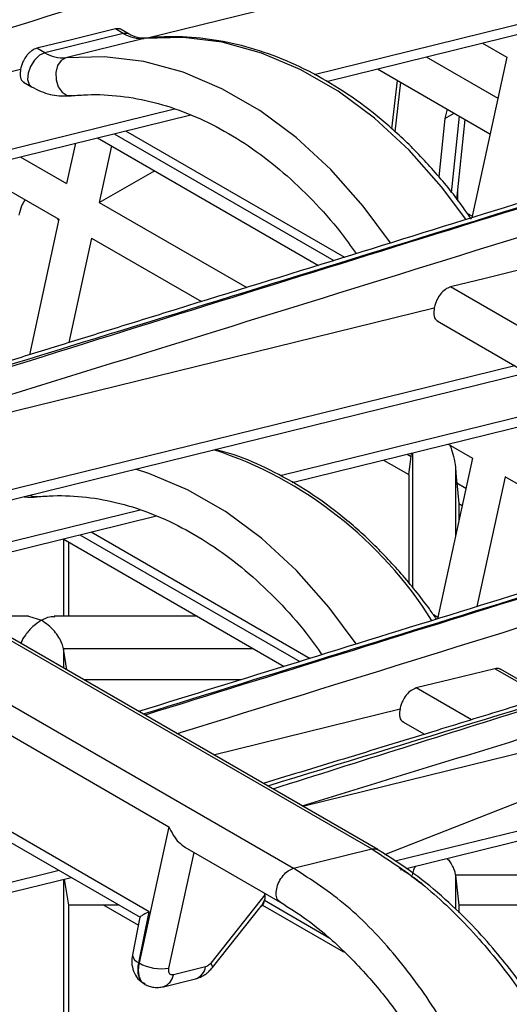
# Model space of a CAD drawing. Header units: millimetres. Extents: x 16 to 503, y 3 to 290.
# Tile 38 of 169: x 109.93 to 112.38, y 82.83 to 87.75. Entities that reach past the tile are written whole.
import ezdxf

# ---------------------------------------------------------------- set-up
doc = ezdxf.new("R2010")
doc.units = ezdxf.units.MM

msp = doc.modelspace()

# ---------------------------------------------------------------- linework, layer by layer
at = {"color": 7, "linetype": 'Continuous', "lineweight": 25}
for p, q in [((93.0875, 94.3465), (111.6899, 83.6076)), ((111.7192, 83.6045), (93.1169, 94.3434)), ((92.6954, 94.2499), (111.2977, 83.511)), ((93.1496, 93.8359), (110.675, 83.7188)), ((110.5609, 87.6598), (114.0125, 88.5094)), ((114.7808, 88.3092), (111.4013, 87.4773)), ((111.462, 87.4431), (114.8622, 88.2801)), ((110.4472, 87.6832), (110.4078, 87.706)), ((110.4765, 87.6802), (110.437, 87.703)), ((110.4472, 87.6832), (110.0551, 87.5867)), ((110.5522, 87.6585), (110.16, 87.562)), ((110.0551, 87.5867), (110.0154, 87.6096)), ((112.2423, 87.6352), (112.363, 87.5655)), ((111.961, 87.566), (112.3183, 87.3597)), ((112.363, 87.5655), (112.1885, 86.7619)), ((106.4483, 86.6474), (109.9342, 87.5055)), ((111.7168, 87.5059), (112.2795, 87.181)), ((111.8155, 87.4489), (111.7868, 87.2067)), ((109.9484, 87.4401), (109.9882, 87.4171)), ((111.8327, 87.439), (111.8034, 87.1921)), ((110.7025, 87.3053), (106.9211, 86.3744)), ((112.0655, 87.3046), (112.0536, 87.2581)), ((106.9807, 86.34), (110.7839, 87.2762)), ((112.0536, 87.2581), (112.0238, 86.9665)), ((112.0536, 87.2581), (112.0998, 87.2848)), ((112.0879, 86.8862), (112.1269, 87.2691)), ((112.1141, 86.8533), (112.1549, 87.253)), ((110.3183, 87.1616), (111.4223, 86.5243)), ((110.4017, 87.1821), (111.4997, 86.5483)), ((110.4581, 87.196), (111.552, 86.5645)), ((110.2076, 87.1343), (110.1639, 86.9331)), ((110.3883, 87.1212), (110.327, 86.8389)), ((109.9326, 87.0667), (110.1639, 86.9331)), ((109.6884, 87.0065), (110.1251, 86.7545)), ((112.1192, 86.847), (112.1186, 86.8975)), ((110.327, 86.8389), (111.0642, 86.4134)), ((110.1187, 86.7582), (110.1233, 86.7463)), ((112.1901, 86.7693), (112.1682, 86.7819)), ((110.1251, 86.7545), (109.978, 86.0771)), ((110.2882, 86.6603), (110.1748, 86.138)), ((110.2882, 86.6603), (110.8376, 86.3432)), ((112.5027, 86.1737), (112.0823, 86.4164)), ((108.5152, 85.4542), (112.0012, 86.3123)), ((112.0154, 86.2469), (112.4359, 86.0041)), ((112.4045, 86.0222), (108.988, 85.1812)), ((109.0477, 85.1468), (112.4677, 85.9887)), ((113.0572, 85.9227), (111.2303, 85.473)), ((111.291, 85.4389), (113.1427, 85.8947)), ((112.0713, 85.6309), (112.192, 85.5613)), ((111.865, 85.5802), (111.885, 85.5686)), ((111.885, 85.5686), (111.8869, 85.5855)), ((111.8923, 85.5869), (111.8923, 84.9127)), ((111.7478, 85.5513), (111.8741, 85.4783)), ((111.8741, 85.4783), (111.885, 85.5686)), ((112.192, 85.5613), (112.0175, 84.7576)), ((111.8741, 85.4783), (111.8741, 84.9355)), ((112.1065, 85.5166), (112.1065, 85.1677)), ((112.1138, 85.4366), (112.1247, 85.3337)), ((112.1138, 85.4366), (112.1592, 85.4103)), ((112.3552, 85.4671), (112.2144, 84.8187)), ((113.0364, 85.0738), (112.3552, 85.4671)), ((112.1247, 85.3337), (112.1247, 85.2513)), ((112.1247, 85.3337), (112.1406, 85.3245)), ((110.5315, 85.301), (109.304, 84.9988)), ((109.3636, 84.9644), (110.6129, 85.2719)), ((110.2871, 85.1917), (111.381, 84.5602)), ((110.1473, 85.1573), (111.2513, 84.52)), ((110.1481, 85.1569), (110.1481, 84.7707)), ((110.1725, 85.1428), (110.1725, 84.7707)), ((110.2307, 85.1779), (111.3287, 84.544)), ((110.5764, 83.2935), (107.7529, 84.9235)), ((107.8316, 84.8242), (110.5311, 83.2658)), ((109.9736, 84.7707), (109.6991, 84.7707)), ((109.9732, 84.7705), (110.0379, 84.7503)), ((110.8171, 84.7707), (110.1021, 84.7707)), ((112.0191, 84.765), (111.9971, 84.7776)), ((110.1648, 84.5019), (110.1481, 84.6084)), ((110.1481, 84.6084), (110.1481, 84.5115)), ((111.0982, 84.6084), (110.1481, 84.6084)), ((111.3436, 83.8214), (114.1084, 84.502)), ((111.7544, 83.5804), (114.1084, 84.502)), ((112.5513, 84.3655), (112.3037, 84.5085)), ((112.567, 84.3704), (112.3329, 84.5055)), ((111.034, 84.4527), (110.2499, 84.4527)), ((112.1867, 84.2531), (111.9113, 84.4121)), ((110.8981, 84.0786), (111.8301, 84.308)), ((111.8444, 84.2426), (111.9515, 84.1807)), ((114.0212, 84.0911), (111.8063, 83.5459)), ((111.8602, 83.5101), (113.9954, 84.0357)), ((110.675, 83.7188), (110.5261, 83.0378)), ((110.7553, 83.616), (111.2309, 83.3415)), ((110.6754, 83.0119), (110.8017, 83.5893)), ((111.2977, 83.511), (111.6899, 83.6076)), ((111.7372, 83.5736), (111.7393, 83.5744)), ((110.1266, 83.4993), (108.817, 83.1769)), ((108.8766, 83.1425), (110.1862, 83.4649)), ((111.8326, 83.5033), (111.8397, 83.505)), ((112.1065, 83.4773), (112.1247, 83.3258)), ((112.1065, 83.4773), (112.1065, 83.3069)), ((113.0575, 83.4773), (112.1065, 83.4773)), ((110.1481, 83.4555), (110.1481, 82.506)), ((110.1516, 83.4564), (110.1725, 83.3258)), ((111.1552, 83.3777), (110.8843, 83.0371)), ((111.1552, 83.3777), (111.1549, 83.3854)), ((110.1725, 83.3258), (110.1725, 82.506)), ((110.4272, 83.3258), (110.1725, 83.3258)), ((110.3504, 83.3258), (110.5224, 83.2265)), ((110.8926, 83.0148), (111.1301, 83.3135)), ((111.142, 83.3271), (111.5473, 83.0931)), ((111.1443, 83.3258), (111.1428, 83.3258)), ((111.1525, 83.3495), (111.1542, 83.3579)), ((111.48, 83.1605), (111.1525, 83.3495)), ((112.1247, 83.3258), (112.1247, 83.2893)), ((113.3201, 83.3258), (112.1247, 83.3258)), ((112.1262, 83.2878), (112.1262, 83.3258)), ((110.5306, 83.2668), (110.4925, 83.079)), ((110.5246, 83.0387), (110.5764, 83.2935)), ((110.5246, 83.0387), (110.5261, 83.0378)), ((110.8584, 83.0183), (110.6976, 82.9787)), ((110.6474, 82.9189), (110.8082, 82.9585))]:
    msp.add_line(p, q, dxfattribs=at)
at = {"color": 7, "linetype": 'Continuous', "lineweight": 25, "flags": 128}
for points in [[(110.4078, 87.706), (110.1881, 87.652), (110.0154, 87.6096)], [(110.4756, 87.6807), (110.4708, 87.6828), (110.4472, 87.6832)], [(112.1591, 86.7552), (112.038, 86.9173), (111.8763, 87.0994), (111.7032, 87.2591), (111.5209, 87.3944), (111.3316, 87.5037), (111.1376, 87.5856), (110.9415, 87.6391), (110.7455, 87.6635), (110.5522, 87.6585)], [(110.0551, 87.5867), (110.0286, 87.574), (110.0034, 87.55), (109.9831, 87.5185), (109.971, 87.4843), (109.9688, 87.4525), (109.9769, 87.428), (109.9883, 87.4171)], [(110.16, 87.562), (110.1363, 87.5486), (110.1186, 87.5229), (110.1097, 87.4887), (110.1109, 87.4513), (110.1221, 87.4164), (110.1416, 87.3892), (110.1663, 87.3739), (110.1925, 87.3729)], [(111.7818, 86.637), (111.6459, 86.8208), (111.4842, 87.0028), (111.3111, 87.1625), (111.1287, 87.2979), (110.9394, 87.4071), (110.7455, 87.489), (110.5493, 87.5425), (110.3534, 87.5669), (110.16, 87.562)], [(110.327, 86.8389), (110.5941, 86.9912), (110.6039, 86.9968)], [(112.4747, 86.5128), (112.255, 86.4588), (112.0823, 86.4164)], [(111.6108, 84.6327), (111.4749, 84.8165), (111.3132, 84.9986), (111.1401, 85.1583), (110.9577, 85.2936), (110.7684, 85.4029), (110.5745, 85.4848), (110.5078, 85.5062)], [(109.981, 85.3765), (109.9953, 85.3696), (110.0215, 85.3686)], [(112.3037, 84.5085), (112.084, 84.4545), (111.9113, 84.4121)], [(110.8926, 83.0148), (110.893, 83.0155), (110.8933, 83.0204), (110.8904, 83.0277), (110.8843, 83.0371)]]:
    msp.add_lwpolyline(points, dxfattribs=at)
at = {"color": 7, "linetype": 'Continuous', "lineweight": 25}
for centre, radius, start, end in [((110.5377, 87.8323), 0.1744, 238.734, 274.7515), ((110.1456, 87.7358), 0.1744, 238.734, 274.7515), ((110.2564, 83.6598), 2.0468, 32.2179, 71.6768), ((110.5393, 83.0834), 0.0471, 185.3701, 251.7892), ((110.6368, 83.2322), 0.2237, 240.3438, 279.949), ((110.7845, 83.0294), 0.0747, 288.445, 351.4756), ((110.6238, 82.9897), 0.0746, 288.1127, 351.4952)]:
    msp.add_arc(centre, radius, start, end, dxfattribs=at)
for points, knots in [([(116.0748, 89.8033), (115.9053, 89.7507), (115.5689, 89.6462), (115.0879, 89.4968), (114.654, 89.3621), (114.2872, 89.2482), (113.8959, 89.1267), (113.4538, 88.9894), (112.7954, 88.7849), (111.9893, 88.5347), (111.0878, 88.2549), (110.2311, 87.9891), (109.4156, 87.7362), (108.7778, 87.5385), (108.3219, 87.3974), (108.0533, 87.3143), (107.7763, 87.2287), (107.4656, 87.1327), (107.0961, 87.019), (106.6838, 86.8922), (106.3938, 86.8045), (106.251, 86.7613)], [0, 0, 0, 0, 0.051801, 0.102853, 0.147069, 0.184452, 0.215, 0.266675, 0.319612, 0.416281, 0.513066, 0.595161, 0.678113, 0.762254, 0.790013, 0.817346, 0.844257, 0.874614, 0.912093, 0.956699, 1, 1, 1, 1]), ([(116.121, 89.7968), (114.2843, 89.2267), (111.7261, 88.4326), (108.4473, 87.4139), (106.998, 86.9695), (106.2733, 86.7473)], [0, 0, 0, 0, 0.56, 0.780001, 1, 1, 1, 1]), ([(116.1236, 89.7953), (114.2881, 89.2245), (111.7315, 88.4294), (108.4527, 87.4108), (107.0167, 86.9587), (106.2988, 86.7327)], [0, 0, 0, 0, 0.56, 0.780001, 1, 1, 1, 1]), ([(106.4458, 86.6488), (107.2456, 86.8956), (108.8564, 87.3924), (111.2892, 88.1488), (113.7317, 88.9072), (115.3607, 89.4132), (116.1752, 89.6663)], [0, 0, 0, 0, 0.2474328, 0.498286, 0.7491426, 1, 1, 1, 1]), ([(118.1417, 88.6101), (117.9723, 88.5575), (117.6359, 88.453), (117.1548, 88.3036), (116.7209, 88.1689), (116.3541, 88.0549), (115.9628, 87.9335), (115.5207, 87.7962), (114.8623, 87.5917), (114.0563, 87.3415), (113.1548, 87.0617), (112.2981, 86.7959), (111.4826, 86.543), (110.8447, 86.3453), (110.3888, 86.2042), (110.1202, 86.1211), (109.8432, 86.0355), (109.5325, 85.9395), (109.1631, 85.8258), (108.7507, 85.699), (108.4607, 85.6113), (108.3179, 85.5681)], [0, 0, 0, 0, 0.0518, 0.102853, 0.147069, 0.184451, 0.215, 0.266675, 0.319612, 0.416281, 0.513066, 0.595161, 0.678113, 0.762254, 0.790013, 0.817346, 0.844257, 0.874614, 0.912093, 0.956699, 1, 1, 1, 1]), ([(118.1879, 88.6036), (116.3512, 88.0334), (113.793, 87.2393), (110.5142, 86.2207), (109.0649, 85.7763), (108.3403, 85.5541)], [0, 0, 0, 0, 0.56, 0.780001, 1, 1, 1, 1]), ([(118.1905, 88.6021), (116.355, 88.0313), (113.7984, 87.2362), (110.5196, 86.2176), (109.0837, 85.7655), (108.3657, 85.5394)], [0, 0, 0, 0, 0.56, 0.780001, 1, 1, 1, 1]), ([(108.5127, 85.4556), (109.3126, 85.7023), (110.9234, 86.1992), (113.3562, 86.9556), (115.7986, 87.714), (117.4276, 88.22), (118.2421, 88.4731)], [0, 0, 0, 0, 0.247433, 0.498286, 0.749143, 1, 1, 1, 1]), ([(110.4373, 87.7024), (110.4352, 87.7036), (110.4269, 87.7085), (110.416, 87.7071), (110.4078, 87.706)], [0, 0, 0, 0, 0.247995, 1, 1, 1, 1]), ([(110.5586, 87.6596), (110.5523, 87.6593), (110.5329, 87.6584), (110.5048, 87.6651), (110.4826, 87.677), (110.4765, 87.6802)], [0, 0, 0, 0, 0.261089, 0.799326, 1, 1, 1, 1]), ([(112.187, 86.755), (112.174, 86.7738), (112.1175, 86.8557), (112.0087, 86.99), (111.8574, 87.1497), (111.6963, 87.2901), (111.5275, 87.4104), (111.3526, 87.509), (111.1735, 87.5848), (110.9922, 87.6371), (110.8106, 87.665), (110.6659, 87.6688), (110.5827, 87.6617), (110.5586, 87.6596)], [0, 0, 0, 0, 0.030955, 0.13436, 0.237837, 0.341313, 0.44474, 0.54805, 0.651159, 0.75397, 0.856404, 0.958426, 1, 1, 1, 1]), ([(110.0154, 87.6096), (110.0068, 87.6063), (109.9938, 87.6013), (109.9766, 87.5865), (109.9617, 87.57), (109.949, 87.5495), (109.939, 87.5263), (109.9359, 87.5127), (109.9342, 87.5055)], [0, 0, 0, 0, 0.243189, 0.36988, 0.499604, 0.70981, 0.845011, 1, 1, 1, 1]), ([(109.9342, 87.5055), (109.9327, 87.4938), (109.9296, 87.4693), (109.9382, 87.4464), (109.9488, 87.4414), (109.9518, 87.4399)], [0, 0, 0, 0, 0.399091, 0.830527, 1, 1, 1, 1]), ([(109.9882, 87.4171), (110.0044, 87.4087), (110.0484, 87.3858), (110.1161, 87.3689), (110.1661, 87.3709), (110.1861, 87.3718)], [0, 0, 0, 0, 0.258031, 0.703748, 1, 1, 1, 1]), ([(110.1861, 87.3718), (110.2135, 87.374), (110.295, 87.3805), (110.4334, 87.3736), (110.6006, 87.3426), (110.7675, 87.2879), (110.9321, 87.2104), (111.0927, 87.111), (111.2477, 86.991), (111.3947, 86.8507), (111.517, 86.7148), (111.5848, 86.6192), (111.6107, 86.5827)], [0, 0, 0, 0, 0.056022, 0.166986, 0.277628, 0.387729, 0.497316, 0.606496, 0.715395, 0.824121, 0.932757, 1, 1, 1, 1]), ([(120.9701, 86.9773), (120.8007, 86.9247), (120.4643, 86.8202), (119.9832, 86.6708), (119.5493, 86.536), (119.1825, 86.4221), (118.7913, 86.3006), (118.3491, 86.1633), (117.6907, 85.9589), (116.8847, 85.7087), (115.9832, 85.4289), (115.1265, 85.163), (114.311, 84.9101), (113.6731, 84.7125), (113.2172, 84.5714), (112.9487, 84.4883), (112.6716, 84.4026), (112.3609, 84.3067), (111.9915, 84.1929), (111.5791, 84.0661), (111.2892, 83.9785), (111.1463, 83.9353)], [0, 0, 0, 0, 0.0518, 0.102853, 0.147069, 0.184451, 0.215, 0.266675, 0.319612, 0.416281, 0.513066, 0.595161, 0.678113, 0.762254, 0.790013, 0.817346, 0.844257, 0.874614, 0.912093, 0.956699, 1, 1, 1, 1]), ([(121.0163, 86.9708), (119.1797, 86.4006), (116.6214, 85.6065), (113.3427, 84.5878), (111.8933, 84.1435), (111.1687, 83.9213)], [0, 0, 0, 0, 0.56, 0.780001, 1, 1, 1, 1]), ([(109.9276, 86.7752), (109.9308, 86.792), (109.9359, 86.8196), (109.9512, 86.8424), (109.9572, 86.8514)], [0, 0, 0, 0, 0.607927, 1, 1, 1, 1]), ([(112.0823, 86.4164), (112.0737, 86.413), (112.0563, 86.4063), (112.0318, 86.3818), (112.0157, 86.3561), (112.0058, 86.3326), (112.0028, 86.3194), (112.0012, 86.3123)], [0, 0, 0, 0, 0.245147, 0.494476, 0.716961, 0.846487, 1, 1, 1, 1]), ([(112.0012, 86.3123), (111.9996, 86.3005), (111.9965, 86.2761), (112.0051, 86.2532), (112.0157, 86.2482), (112.0187, 86.2467)], [0, 0, 0, 0, 0.399091, 0.830527, 1, 1, 1, 1]), ([(112.0786, 85.6267), (112.0817, 85.6189), (112.0901, 85.5977), (112.1006, 85.5607), (112.1047, 85.53), (112.1065, 85.5166)], [0, 0, 0, 0, 0.249184, 0.672545, 1, 1, 1, 1]), ([(112.0122, 84.756), (112.0005, 84.7731), (111.9452, 84.8532), (111.8377, 84.9857), (111.6864, 85.1454), (111.5252, 85.2858), (111.3565, 85.4063), (111.1815, 85.5039), (111.0307, 85.5709), (110.9381, 85.5957), (110.9061, 85.6043)], [0, 0, 0, 0, 0.0399, 0.18707, 0.334342, 0.481612, 0.628812, 0.775847, 0.922594, 1, 1, 1, 1]), ([(112.1065, 85.5166), (112.1078, 85.5009), (112.11, 85.4738), (112.1126, 85.4477), (112.1138, 85.4366)], [0, 0, 0, 0, 0.575813, 1, 1, 1, 1]), ([(109.9494, 85.3688), (109.9513, 85.3683), (109.9729, 85.3628), (109.995, 85.3652), (110.0151, 85.3675)], [0, 0, 0, 0, 0.088298, 1, 1, 1, 1]), ([(110.0151, 85.3675), (110.0424, 85.3697), (110.1239, 85.3762), (110.2623, 85.3693), (110.4296, 85.3384), (110.5965, 85.2836), (110.7611, 85.2061), (110.9217, 85.1067), (111.0766, 84.9867), (111.2237, 84.8464), (111.346, 84.7105), (111.4138, 84.615), (111.4397, 84.5785)], [0, 0, 0, 0, 0.056022, 0.166986, 0.277628, 0.387729, 0.497316, 0.606496, 0.715395, 0.824121, 0.932757, 1, 1, 1, 1]), ([(113.9182, 85.3475), (113.9073, 85.3441), (113.5798, 85.2424), (112.9837, 85.0574), (112.127, 84.7916), (111.3231, 84.5423), (110.7877, 84.3764), (110.5238, 84.2946)], [0, 0, 0, 0, 0.009601, 0.289523, 0.526958, 0.766874, 1, 1, 1, 1]), ([(113.9325, 85.3312), (113.4575, 85.1836), (112.3295, 84.8333), (111.2007, 84.4836), (110.5472, 84.2811)], [0, 0, 0, 0, 0.421143, 1, 1, 1, 1]), ([(113.9353, 85.328), (113.461, 85.1806), (112.3339, 84.8303), (111.2078, 84.4795), (110.5556, 84.2763)], [0, 0, 0, 0, 0.420839, 1, 1, 1, 1]), ([(110.7149, 84.1843), (110.7243, 84.1872), (111.5452, 84.4408), (112.6515, 84.7856), (113.7463, 85.1255), (114.027, 85.2126)], [0, 0, 0, 0, 0.008552, 0.745836, 1, 1, 1, 1]), ([(114.1569, 84.8353), (113.6024, 84.6628), (112.6121, 84.3548), (111.6274, 84.0436), (111.1941, 83.9066)], [0, 0, 0, 0, 0.560001, 1, 1, 1, 1]), ([(110.0379, 84.7503), (110.0235, 84.7408), (109.995, 84.7219), (109.9608, 84.6822), (109.9402, 84.6508), (109.936, 84.6363), (109.9355, 84.6343)], [0, 0, 0, 0, 0.359954, 0.715532, 0.961151, 1, 1, 1, 1]), ([(110.0379, 84.7503), (110.0523, 84.7579), (110.076, 84.7702), (110.0966, 84.7689), (110.1046, 84.7684)], [0, 0, 0, 0, 0.611671, 1, 1, 1, 1]), ([(110.1481, 84.6084), (110.146, 84.6173), (110.1415, 84.6364), (110.1253, 84.6668), (110.0924, 84.7117), (110.0606, 84.7342), (110.0379, 84.7503)], [0, 0, 0, 0, 0.149714, 0.322143, 0.516776, 1, 1, 1, 1]), ([(111.3412, 83.8228), (111.8019, 83.9645), (112.7344, 84.2512), (113.6718, 84.5424), (114.1461, 84.6897)], [0, 0, 0, 0, 0.494086, 1, 1, 1, 1]), ([(112.3332, 84.5049), (112.3311, 84.5061), (112.3229, 84.5111), (112.3119, 84.5096), (112.3037, 84.5085)], [0, 0, 0, 0, 0.2479954, 1, 1, 1, 1]), ([(111.9113, 84.4121), (111.9027, 84.4087), (111.8853, 84.402), (111.8608, 84.3776), (111.8447, 84.3518), (111.8348, 84.3283), (111.8318, 84.3152), (111.8301, 84.308)], [0, 0, 0, 0, 0.245147, 0.494476, 0.716961, 0.846487, 1, 1, 1, 1]), ([(111.8301, 84.308), (111.8286, 84.2963), (111.8255, 84.2718), (111.8341, 84.2489), (111.8447, 84.2439), (111.8477, 84.2424)], [0, 0, 0, 0, 0.399091, 0.830527, 1, 1, 1, 1]), ([(110.675, 83.7188), (110.6817, 83.7047), (110.6951, 83.6767), (110.7225, 83.6397), (110.7451, 83.624), (110.7557, 83.6167)], [0, 0, 0, 0, 0.347085, 0.692072, 1, 1, 1, 1]), ([(111.6899, 83.6076), (111.6965, 83.6086), (111.7091, 83.6104), (111.7183, 83.6045), (111.7226, 83.6017)], [0, 0, 0, 0, 0.529745, 1, 1, 1, 1]), ([(111.6899, 83.6076), (111.7783, 83.5496), (111.9519, 83.4358), (112.1984, 83.1968), (112.4176, 82.9266), (112.6064, 82.6256), (112.7547, 82.3054), (112.8578, 81.9738), (112.8737, 81.7707), (112.8818, 81.6679)], [0, 0, 0, 0, 0.1480927, 0.2908876, 0.4302136, 0.5673187, 0.7098099, 0.8530168, 1, 1, 1, 1]), ([(112.9129, 81.7131), (112.9085, 81.7701), (112.9003, 81.8776), (112.8662, 82.0397), (112.824, 82.186), (112.7731, 82.3268), (112.717, 82.4569), (112.6582, 82.5752), (112.5849, 82.7081), (112.4739, 82.8849), (112.3343, 83.0686), (112.1881, 83.2312), (112.0517, 83.3629), (111.8941, 83.4935), (111.7815, 83.5644), (111.7221, 83.6018)], [0, 0, 0, 0, 0.084535, 0.159601, 0.2261, 0.284536, 0.350331, 0.402515, 0.446684, 0.535454, 0.655242, 0.727468, 0.808453, 0.898921, 1, 1, 1, 1]), ([(112.0643, 83.5603), (112.0692, 83.5551), (112.0802, 83.5433), (112.0927, 83.521), (112.1027, 83.4981), (112.1053, 83.484), (112.1065, 83.4773)], [0, 0, 0, 0, 0.230131, 0.515452, 0.771184, 1, 1, 1, 1]), ([(111.2329, 83.3418), (111.228, 83.3448), (111.2169, 83.3515), (111.2098, 83.3759), (111.2119, 83.4082), (111.2244, 83.4434), (111.2451, 83.4755), (111.2712, 83.5008), (111.2889, 83.5076), (111.2977, 83.511)], [0, 0, 0, 0, 0.11514, 0.262617, 0.410094, 0.55757, 0.705047, 0.852523, 1, 1, 1, 1]), ([(112.4583, 81.4192), (112.4506, 81.5321), (112.4355, 81.7534), (112.3438, 82.1059), (112.2096, 82.4479), (112.0318, 82.7761), (111.8156, 83.0754), (111.5654, 83.3374), (111.3875, 83.4528), (111.2977, 83.511)], [0, 0, 0, 0, 0.151732, 0.297389, 0.438367, 0.575656, 0.716695, 0.856958, 1, 1, 1, 1]), ([(111.8251, 83.5149), (111.8467, 83.5007), (111.8851, 83.4755), (111.9234, 83.4469), (111.9402, 83.4344)], [0, 0, 0, 0, 0.560509, 1, 1, 1, 1]), ([(111.8923, 83.4773), (111.8939, 83.486), (111.8966, 83.501), (111.9045, 83.5157), (111.9078, 83.5218)], [0, 0, 0, 0, 0.582749, 1, 1, 1, 1]), ([(111.1552, 83.3777), (111.1552, 83.3738), (111.1554, 83.3669), (111.1545, 83.3606), (111.1542, 83.3579)], [0, 0, 0, 0, 0.560647, 1, 1, 1, 1]), ([(111.1542, 83.3579), (111.1494, 83.3458), (111.1429, 83.3291), (111.1321, 83.3175), (111.1292, 83.3143)], [0, 0, 0, 0, 0.7255188, 1, 1, 1, 1]), ([(111.131, 83.3146), (111.1338, 83.3185), (111.137, 83.3231), (111.1441, 83.3264), (111.1451, 83.3269)], [0, 0, 0, 0, 0.85807, 1, 1, 1, 1]), ([(111.1442, 83.3287), (111.145, 83.3288), (111.1466, 83.3291), (111.1493, 83.3371), (111.1515, 83.3455), (111.1525, 83.3495)], [0, 0, 0, 0, 0.341574, 0.679956, 1, 1, 1, 1]), ([(111.2322, 83.341), (111.2758, 83.3138), (111.3585, 83.262), (111.5066, 83.1416), (111.661, 82.9873), (111.8145, 82.7955), (111.9264, 82.6276), (112.0121, 82.4785), (112.0842, 82.3369), (112.1503, 82.1856), (112.2104, 82.0201), (112.2606, 81.8458), (112.3011, 81.6506), (112.3105, 81.5209), (112.3155, 81.4519)], [0, 0, 0, 0, 0.077707, 0.147381, 0.265432, 0.362858, 0.455068, 0.514257, 0.575485, 0.65281, 0.722672, 0.803257, 0.895319, 1, 1, 1, 1]), ([(110.5764, 83.2935), (110.5667, 83.2887), (110.5472, 83.2789), (110.5327, 83.2698), (110.5313, 83.2674), (110.5309, 83.2667)], [0, 0, 0, 0, 0.405713, 0.81302, 1, 1, 1, 1]), ([(110.4925, 83.079), (110.4908, 83.0657), (110.4872, 83.0379), (110.4968, 82.9956), (110.5184, 82.9566), (110.5424, 82.9398), (110.5545, 82.9313)], [0, 0, 0, 0, 0.22712, 0.474411, 0.735353, 1, 1, 1, 1]), ([(110.554, 82.9344), (110.5494, 82.9364), (110.5391, 82.9408), (110.5293, 82.9574), (110.522, 82.9789), (110.5195, 83.0064), (110.5229, 83.0277), (110.5246, 83.0387)], [0, 0, 0, 0, 0.160301, 0.351618, 0.555346, 0.771476, 1, 1, 1, 1]), ([(110.5261, 83.0378), (110.5243, 83.0269), (110.5209, 83.0057), (110.5232, 82.9782), (110.5303, 82.9567), (110.5406, 82.9396), (110.5516, 82.935), (110.557, 82.9328)], [0, 0, 0, 0, 0.223213, 0.434321, 0.633314, 0.820185, 1, 1, 1, 1]), ([(110.8843, 83.0371), (110.8796, 83.032), (110.8712, 83.0229), (110.8623, 83.0197), (110.8584, 83.0183)], [0, 0, 0, 0, 0.560003, 1, 1, 1, 1]), ([(110.6976, 82.9787), (110.6933, 82.9783), (110.6845, 82.9776), (110.6765, 82.986), (110.6734, 82.9983), (110.6748, 83.0075), (110.6754, 83.0119)], [0, 0, 0, 0, 0.270367, 0.562395, 0.789622, 1, 1, 1, 1]), ([(110.808, 82.9585), (110.8163, 82.961), (110.8325, 82.966), (110.8556, 82.9796), (110.8762, 82.9959), (110.8872, 83.0086), (110.8926, 83.0149)], [0, 0, 0, 0, 0.2669048, 0.5231949, 0.7678934, 1, 1, 1, 1]), ([(110.5554, 82.9307), (110.5624, 82.9274), (110.5763, 82.9206), (110.5996, 82.9156), (110.6236, 82.9144), (110.6394, 82.9174), (110.6472, 82.9189)], [0, 0, 0, 0, 0.249118, 0.500808, 0.752152, 1, 1, 1, 1])]:
    msp.add_open_spline(points, degree=3, knots=knots, dxfattribs=at)

doc.saveas('drawing.dxf')
